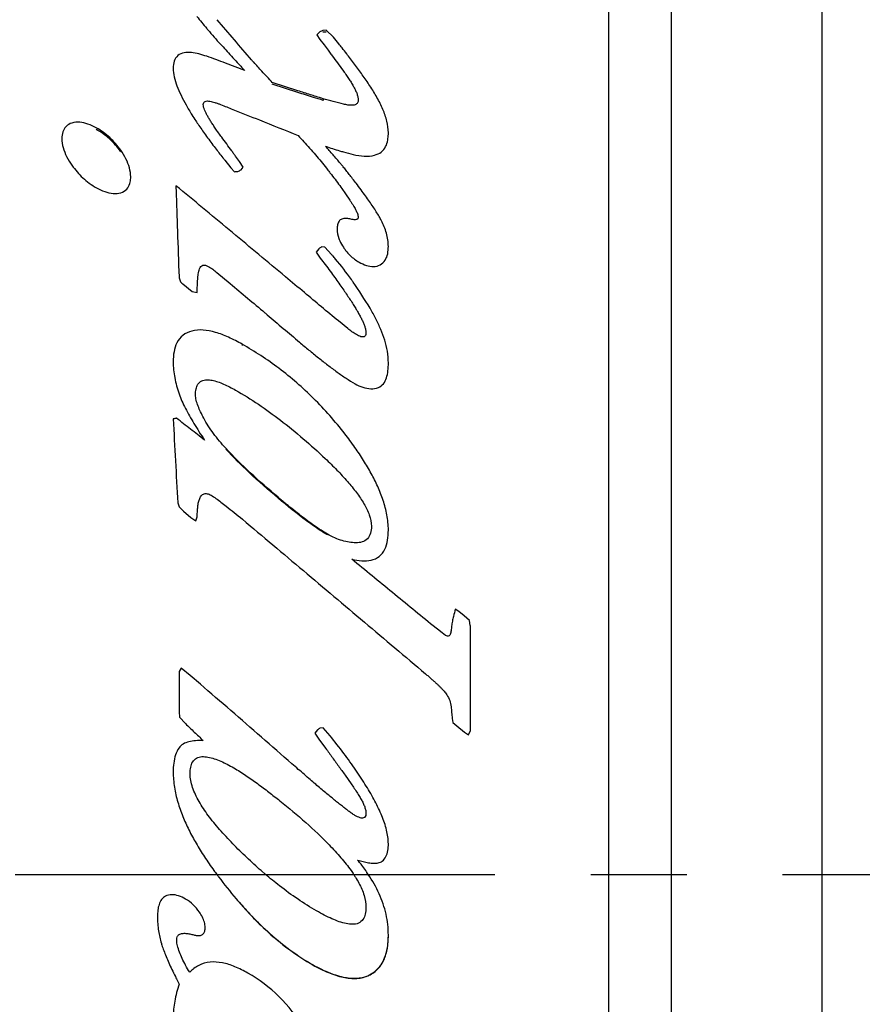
# Model space of a CAD drawing. Header units: millimetres. Extents: x 722 to 923, y -745 to -639.
# Tile 5 of 13: x 759 to 766, y -702 to -694. Entities that reach past the tile are written whole.
import ezdxf

# ---------------------------------------------------------------- set-up
doc = ezdxf.new("R2010")
doc.units = ezdxf.units.MM
doc.linetypes.add('CENTER', pattern=[2, 1.25, -0.25, 0.25, -0.25])

msp = doc.modelspace()

# ---------------------------------------------------------------- linework, layer by layer
for p, q in [((763.8284, -677.2074), (763.8284, -724.2072)), ((764.3284, -677.2074), (764.3284, -724.2072)), ((765.5284, -677.2074), (765.5284, -724.2074)), ((761.5801, -693.982), (761.5534, -693.983)), ((761.6367, -694.0361), (761.5801, -693.982)), ((761.5284, -693.995), (761.5051, -694.0179)), ((761.5051, -694.0179), (761.5301, -694.0561)), ((761.5301, -694.0561), (761.5634, -694.0974)), ((761.5801, -693.9963), (761.5534, -693.9973)), ((761.6801, -694.0901), (761.6367, -694.0361)), ((761.6801, -694.0901), (761.6801, -694.0974)), ((760.9301, -694.303), (760.7767, -694.244)), ((761.3534, -694.464), (761.1501, -694.3988)), ((761.3534, -694.4773), (761.1501, -694.4123)), ((761.5552, -694.5272), (761.5552, -694.5403)), ((760.7717, -695.0175), (760.8201, -695.0778)), ((760.8201, -695.0778), (760.8501, -695.109)), ((760.9167, -695.0723), (760.8884, -695.0289)), ((760.9017, -695.0944), (760.9167, -695.0723)), ((760.4101, -695.2435), (760.3817, -695.2219)), ((761.5684, -695.7092), (761.5417, -695.7089)), ((761.5217, -695.7224), (761.5001, -695.7497)), ((761.5001, -695.7497), (761.5317, -695.7967)), ((761.6217, -695.7684), (761.5684, -695.7092)), ((761.5317, -695.7967), (761.5817, -695.8628)), ((760.5551, -695.9869), (760.5601, -695.9253)), ((760.7084, -695.9123), (760.8151, -696.0001)), ((760.4367, -696.0036), (760.5117, -696.0634)), ((760.5117, -696.0634), (760.5501, -696.0704)), ((761.7517, -696.3585), (761.6767, -696.2985)), ((760.9101, -696.4834), (760.9101, -696.4924)), ((760.3867, -697.0733), (760.3867, -697.0788)), ((760.3967, -697.7474), (760.4067, -697.7798)), ((760.4067, -697.7798), (760.4417, -697.8131)), ((760.4417, -697.8131), (760.5017, -697.8636)), ((760.5501, -697.8601), (760.5551, -697.7947)), ((760.5017, -697.8636), (760.5401, -697.8914)), ((760.5401, -697.8914), (760.5501, -697.8601)), ((761.5901, -697.997), (761.5901, -698.0027)), ((762.6367, -698.6133), (762.6084, -698.5942)), ((762.6801, -698.6486), (762.6367, -698.6133)), ((762.7217, -698.6858), (762.6801, -698.6486)), ((762.7267, -698.7244), (762.7217, -698.6858)), ((762.4901, -698.7734), (762.4317, -698.7281)), ((762.5801, -698.7103), (762.5751, -698.7655)), ((762.5751, -698.7655), (762.5751, -698.7697)), ((762.7267, -698.7244), (762.7267, -699.5679)), ((762.5301, -698.8038), (762.4901, -698.7734)), ((762.4901, -698.7734), (762.4901, -698.7775)), ((762.5301, -698.8038), (762.5301, -698.8078)), ((760.4234, -699.0646), (760.4067, -699.0923)), ((760.4951, -699.1221), (760.4234, -699.0646)), ((760.4067, -699.0923), (760.4067, -699.4113)), ((760.5767, -699.1913), (760.4951, -699.1221)), ((760.5767, -699.1913), (760.5767, -699.1945)), ((760.4067, -699.4113), (760.4117, -699.4545)), ((760.4117, -699.4545), (760.4584, -699.5066)), ((762.5834, -699.4647), (762.5901, -699.4969)), ((761.5551, -699.5411), (761.5301, -699.5417)), ((761.6101, -699.6025), (761.5551, -699.5411)), ((762.5901, -699.4969), (762.6201, -699.5246)), ((762.6201, -699.5246), (762.6817, -699.5749)), ((761.5101, -699.5555), (761.4884, -699.5834)), ((761.4884, -699.5834), (761.5217, -699.6309)), ((761.5217, -699.6309), (761.5751, -699.7033)), ((762.6817, -699.5749), (762.7134, -699.5946)), ((762.7134, -699.5946), (762.7267, -699.5679)), ((761.3067, -699.8267), (761.3067, -699.8286)), ((761.0953, -700.7074), (761.0606, -700.6776)), ((761.4601, -701.4216), (761.4601, -701.4201)), ((761.9105, -701.5166), (761.9105, -701.5149))]:
    msp.add_line(p, q)
at = {"color": 7, "linetype": 'CENTER', "ltscale": 3.058783}
msp.add_line((728.512, -700.7074), (825.5815, -700.7074), dxfattribs=at)
for points in [[(760.5484, -693.8713), (760.5743, -693.9038), (760.6006, -693.9359), (760.6274, -693.9677)], [(760.8476, -694.0579), (760.8018, -694.0045), (760.7559, -693.9511), (760.7101, -693.8978)], [(760.6274, -693.9677), (760.6302, -693.971), (760.633, -693.9743), (760.6358, -693.9776)], [(760.6358, -693.9776), (760.6691, -694.0168), (760.7032, -694.0555), (760.7378, -694.0937)], [(760.9851, -694.2185), (760.9393, -694.1649), (760.8934, -694.1114), (760.8476, -694.0579)], [(760.7378, -694.0937), (760.7409, -694.0971), (760.744, -694.1004), (760.7471, -694.1038)], [(760.7471, -694.1038), (760.7611, -694.1192), (760.7752, -694.1346), (760.7892, -694.15)], [(761.5634, -694.0974), (761.574, -694.1121), (761.5845, -694.1267), (761.5951, -694.1414)], [(761.7061, -694.1226), (761.6974, -694.1118), (761.6888, -694.1009), (761.6801, -694.0901)], [(761.7428, -694.1694), (761.7306, -694.1537), (761.7184, -694.1382), (761.7061, -694.1226)], [(760.6285, -694.1897), (760.6077, -694.1826), (760.5866, -694.1761), (760.5653, -694.1709)], [(760.7012, -694.2158), (760.677, -694.2069), (760.6528, -694.1981), (760.6285, -694.1897)], [(760.7767, -694.244), (760.7516, -694.2346), (760.7264, -694.2251), (760.7012, -694.2158)], [(760.7892, -694.15), (760.8047, -694.1669), (760.8201, -694.1838), (760.8356, -694.2007)], [(760.8356, -694.2007), (760.8513, -694.2178), (760.8671, -694.2349), (760.8828, -694.252)], [(761.5951, -694.1414), (761.5989, -694.1466), (761.6026, -694.1519), (761.6064, -694.1572)], [(761.6064, -694.1572), (761.6132, -694.1666), (761.62, -694.176), (761.6267, -694.1854)], [(761.6267, -694.1854), (761.6409, -694.2045), (761.6551, -694.2236), (761.6692, -694.2426)], [(761.8054, -694.2511), (761.7848, -694.2237), (761.7639, -694.1964), (761.7428, -694.1694)], [(760.8828, -694.252), (760.893, -694.263), (760.9032, -694.274), (760.9134, -694.285)], [(760.9134, -694.285), (760.9189, -694.291), (760.9245, -694.297), (760.9301, -694.303)], [(761.0021, -694.237), (760.9964, -694.2308), (760.9908, -694.2246), (760.9851, -694.2185)], [(761.6692, -694.2426), (761.6834, -694.2617), (761.6976, -694.2808), (761.7117, -694.2999)], [(761.8675, -694.3361), (761.8472, -694.3075), (761.8265, -694.2792), (761.8054, -694.2511)], [(761.7117, -694.2999), (761.72, -694.311), (761.7282, -694.3222), (761.7362, -694.3336)], [(761.9281, -694.4247), (761.9085, -694.3948), (761.8883, -694.3652), (761.8675, -694.3361)], [(761.9845, -694.5175), (761.9669, -694.4859), (761.9479, -694.4551), (761.9281, -694.4247)], [(761.6357, -694.5495), (761.6088, -694.5423), (761.582, -694.5349), (761.5552, -694.5272)], [(760.715, -694.565), (760.7228, -694.5678), (760.7306, -694.5708), (760.7384, -694.5739)], [(760.7384, -694.5739), (760.7707, -694.5868), (760.8029, -694.5996), (760.8351, -694.6125)], [(761.7187, -694.5709), (761.691, -694.564), (761.6633, -694.5568), (761.6357, -694.5495)], [(760.51, -694.6566), (760.5199, -694.6723), (760.53, -694.688), (760.5402, -694.7035)], [(759.7467, -694.7591), (759.7256, -694.7474), (759.7036, -694.7369), (759.6808, -694.7289)], [(760.5402, -694.7035), (760.5482, -694.7157), (760.5563, -694.7278), (760.5645, -694.7398)], [(760.5645, -694.7398), (760.5845, -694.7693), (760.6051, -694.7984), (760.626, -694.8273)], [(759.4734, -694.8456), (759.4734, -694.8694), (759.4771, -694.8935), (759.4833, -694.9165)], [(760.626, -694.8273), (760.6486, -694.8583), (760.6716, -694.889), (760.6949, -694.9195)], [(760.7867, -694.8882), (760.7734, -694.8702), (760.7601, -694.8522), (760.7467, -694.8341)], [(762.0749, -694.8109), (762.075, -694.8067), (762.0751, -694.8026), (762.0751, -694.7984)], [(759.4833, -694.9165), (759.49, -694.9412), (759.4996, -694.9651), (759.5111, -694.988)], [(760.6949, -694.9195), (760.715, -694.9458), (760.7355, -694.9719), (760.7561, -694.9978)], [(760.8267, -694.9424), (760.8134, -694.9243), (760.8001, -694.9063), (760.7867, -694.8882)], [(761.4467, -694.9201), (761.4628, -694.9381), (761.4786, -694.9562), (761.4942, -694.9746)], [(761.6342, -694.9747), (761.6145, -694.9519), (761.5948, -694.929), (761.5751, -694.9062)], [(761.5751, -694.9062), (761.6119, -694.9191), (761.649, -694.931), (761.6864, -694.9421)], [(759.5111, -694.988), (759.5234, -695.0124), (759.5377, -695.0358), (759.5534, -695.0581)], [(760.7561, -694.9978), (760.7613, -695.0044), (760.7665, -695.0109), (760.7717, -695.0175)], [(760.8437, -694.9662), (760.8381, -694.9582), (760.8324, -694.9503), (760.8267, -694.9424)], [(760.8576, -694.9856), (760.853, -694.9791), (760.8483, -694.9727), (760.8437, -694.9662)], [(760.8884, -695.0289), (760.8781, -695.0145), (760.8679, -695.0001), (760.8576, -694.9856)], [(761.4942, -694.9746), (761.5092, -694.9923), (761.5241, -695.0102), (761.5388, -695.0282)], [(761.6934, -695.0432), (761.6737, -695.0203), (761.654, -694.9975), (761.6342, -694.9747)], [(761.6864, -694.9421), (761.697, -694.9452), (761.7076, -694.9483), (761.7182, -694.9512)], [(761.7182, -694.9512), (761.7438, -694.9584), (761.7695, -694.9652), (761.7953, -694.9715)], [(761.7953, -694.9715), (761.824, -694.9785), (761.8534, -694.9834), (761.8829, -694.9847)], [(761.8829, -694.9847), (761.9104, -694.9859), (761.9384, -694.984), (761.965, -694.9773)], [(761.5388, -695.0282), (761.553, -695.0456), (761.5671, -695.0632), (761.5811, -695.0808)], [(761.5811, -695.0808), (761.5894, -695.0911), (761.5976, -695.1016), (761.6058, -695.112)], [(761.6996, -695.0505), (761.6976, -695.0481), (761.6955, -695.0456), (761.6934, -695.0432)], [(761.7081, -695.0608), (761.7053, -695.0574), (761.7025, -695.0539), (761.6996, -695.0505)], [(760.0215, -695.1616), (760.0217, -695.1577), (760.0217, -695.1538), (760.0217, -695.1499)], [(760.8501, -695.109), (760.8542, -695.1087), (760.8584, -695.1084), (760.8626, -695.108)], [(760.8626, -695.108), (760.8667, -695.1077), (760.8709, -695.1074), (760.8751, -695.107)], [(760.8751, -695.107), (760.8795, -695.1049), (760.884, -695.1028), (760.8884, -695.1007)], [(760.8884, -695.1007), (760.8929, -695.0986), (760.8973, -695.0965), (760.9017, -695.0944)], [(761.6058, -695.112), (761.611, -695.1188), (761.6163, -695.1255), (761.6216, -695.1323)], [(761.6216, -695.1323), (761.6472, -695.1653), (761.6722, -695.1987), (761.6966, -695.2326)], [(761.7634, -695.1306), (761.7552, -695.1201), (761.7469, -695.1095), (761.7386, -695.099)], [(759.7484, -695.2367), (759.7699, -695.2487), (759.7922, -695.2594), (759.8153, -695.2676)], [(760.3817, -695.2219), (760.3819, -695.2257), (760.382, -695.2296), (760.3822, -695.2335)], [(760.3822, -695.2335), (760.3823, -695.2372), (760.3824, -695.2408), (760.3825, -695.2445)], [(761.6966, -695.2326), (761.7051, -695.2445), (761.7135, -695.2564), (761.7219, -695.2683)], [(761.8578, -695.2534), (761.8448, -695.236), (761.8316, -695.2187), (761.8183, -695.2015)], [(760.3825, -695.2445), (760.3827, -695.2483), (760.3828, -695.2522), (760.3829, -695.2561)], [(761.7219, -695.2683), (761.7377, -695.2908), (761.7532, -695.3135), (761.7684, -695.3363)], [(761.7684, -695.3363), (761.773, -695.3431), (761.7775, -695.35), (761.7819, -695.3569)], [(761.8138, -695.4113), (761.8166, -695.4167), (761.8192, -695.4221), (761.8217, -695.4276)], [(761.8351, -695.4726), (761.8351, -695.4769), (761.8337, -695.4817), (761.8308, -695.4849)], [(761.67, -695.5317), (761.6676, -695.5425), (761.6667, -695.5536), (761.6667, -695.5646)], [(761.7345, -695.4812), (761.7242, -695.481), (761.7135, -695.4822), (761.7041, -695.4863)], [(761.7669, -695.4857), (761.7563, -695.4832), (761.7454, -695.4814), (761.7345, -695.4812)], [(761.6667, -695.5646), (761.6667, -695.5907), (761.6719, -695.6171), (761.6807, -695.6417)], [(761.5417, -695.7089), (761.5384, -695.7111), (761.5351, -695.7134), (761.5317, -695.7156)], [(761.6807, -695.6417), (761.6828, -695.6474), (761.685, -695.653), (761.6874, -695.6586)], [(761.6874, -695.6586), (761.6954, -695.6769), (761.7053, -695.6944), (761.7163, -695.7109)], [(761.5317, -695.7156), (761.5284, -695.7179), (761.5251, -695.7202), (761.5217, -695.7224)], [(761.631, -695.7788), (761.6279, -695.7753), (761.6248, -695.7718), (761.6217, -695.7684)], [(761.654, -695.8052), (761.6464, -695.7963), (761.6388, -695.7875), (761.631, -695.7788)], [(761.7163, -695.7109), (761.722, -695.7194), (761.7279, -695.7277), (761.7342, -695.7357)], [(761.7342, -695.7357), (761.7456, -695.7505), (761.7582, -695.7645), (761.7717, -695.7774)], [(761.7717, -695.7774), (761.7927, -695.7975), (761.8164, -695.8151), (761.8417, -695.8293)], [(760.6187, -695.8545), (760.6262, -695.8565), (760.6333, -695.8598), (760.6401, -695.8636)], [(760.6401, -695.8636), (760.6524, -695.8705), (760.6643, -695.8785), (760.6757, -695.8868)], [(761.5817, -695.8628), (761.5948, -695.8801), (761.6078, -695.8975), (761.6207, -695.9149)], [(761.7804, -695.9679), (761.7406, -695.9119), (761.6987, -695.8574), (761.654, -695.8052)], [(761.8417, -695.8293), (761.8604, -695.8398), (761.8798, -695.849), (761.9002, -695.8556)], [(760.6757, -695.8868), (760.6869, -695.8949), (760.6977, -695.9035), (760.7084, -695.9123)], [(761.6207, -695.9149), (761.6327, -695.9312), (761.6446, -695.9475), (761.6565, -695.9638)], [(760.5526, -696.0286), (760.5529, -696.0226), (760.5533, -696.0166), (760.5537, -696.0106)], [(760.5537, -696.0106), (760.5541, -696.0027), (760.5546, -695.9948), (760.5551, -695.9869)], [(761.7954, -695.9892), (761.7904, -695.9821), (761.7854, -695.975), (761.7804, -695.9679)], [(761.9289, -696.1971), (761.8867, -696.1264), (761.8425, -696.0568), (761.7954, -695.9892)], [(760.5501, -696.0704), (760.5509, -696.0565), (760.5517, -696.0425), (760.5526, -696.0286)], [(761.6767, -696.2985), (761.5867, -696.2232), (761.4966, -696.1478), (761.4065, -696.0726)], [(761.7194, -696.0524), (761.7287, -696.0657), (761.7378, -696.0791), (761.7469, -696.0926)], [(761.109, -696.2486), (761.1949, -696.3213), (761.2809, -696.3941), (761.3667, -696.4669)], [(761.9759, -696.2817), (761.9612, -696.253), (761.9454, -696.2248), (761.9289, -696.1971)], [(761.7848, -696.384), (761.7736, -696.3757), (761.7626, -696.3672), (761.7517, -696.3585)], [(761.8201, -696.4074), (761.8078, -696.4005), (761.7962, -696.3924), (761.7848, -696.384)], [(761.8868, -696.3419), (761.8896, -696.35), (761.8921, -696.3583), (761.8939, -696.3667)], [(761.8939, -696.3667), (761.8956, -696.3745), (761.8967, -696.3825), (761.8967, -696.3905)], [(761.2029, -696.6756), (761.1097, -696.6053), (761.0117, -696.5409), (760.9101, -696.4834)], [(760.5384, -696.8851), (760.5384, -696.87), (760.5395, -696.8549), (760.5427, -696.8402)], [(760.458, -696.9952), (760.4683, -697.0152), (760.479, -697.0349), (760.49, -697.0544)], [(760.4984, -697.1603), (760.4612, -697.1313), (760.424, -697.1023), (760.3867, -697.0733)], [(760.49, -697.0544), (760.5016, -697.0749), (760.5135, -697.0952), (760.5257, -697.1154)], [(760.5257, -697.1154), (760.5387, -697.1368), (760.552, -697.1581), (760.5655, -697.1792)], [(760.6817, -697.1946), (760.6529, -697.1557), (760.6263, -697.115), (760.6034, -697.0724)], [(760.6101, -697.2474), (760.5729, -697.2184), (760.5356, -697.1894), (760.4984, -697.1603)], [(760.5655, -697.1792), (760.5801, -697.2021), (760.595, -697.2249), (760.6101, -697.2474)], [(760.7802, -697.313), (760.7455, -697.2752), (760.7123, -697.2358), (760.6817, -697.1946)], [(760.5664, -697.7271), (760.5694, -697.7171), (760.5732, -697.7072), (760.5788, -697.6983)], [(760.6309, -697.6743), (760.6418, -697.6763), (760.6521, -697.6812), (760.6617, -697.6866)], [(760.6617, -697.6866), (760.6753, -697.6944), (760.6885, -697.7029), (760.7014, -697.7118)], [(762.0636, -697.8436), (762.0564, -697.8043), (762.0461, -697.7655), (762.0335, -697.7276)], [(761.8804, -697.7544), (761.8971, -697.783), (761.912, -697.8129), (761.9229, -697.8441)], [(761.9229, -697.8441), (761.9331, -697.873), (761.9401, -697.9036), (761.9401, -697.9342)], [(762.0751, -697.9638), (762.0751, -697.9236), (762.0709, -697.8832), (762.0636, -697.8436)], [(761.9401, -697.9342), (761.9401, -697.9529), (761.9383, -697.9719), (761.9329, -697.9897)], [(761.6491, -698.0271), (761.6289, -698.0181), (761.6093, -698.0079), (761.5901, -697.997)], [(761.7072, -698.0486), (761.6873, -698.043), (761.6679, -698.0356), (761.6491, -698.0271)], [(761.7632, -698.0613), (761.7443, -698.0581), (761.7256, -698.0537), (761.7072, -698.0486)], [(761.7834, -698.1965), (761.8096, -698.2029), (761.8364, -698.2076), (761.8633, -698.2093)], [(762.5851, -698.6899), (762.5834, -698.6967), (762.5817, -698.7035), (762.5801, -698.7103)], [(762.5401, -699.2758), (762.5494, -699.2908), (762.5575, -699.3067), (762.5637, -699.3232)], [(762.5637, -699.3232), (762.5695, -699.3389), (762.5736, -699.3553), (762.5751, -699.3719)], [(762.5751, -699.3719), (762.5765, -699.3874), (762.5779, -699.4029), (762.5792, -699.4183)], [(762.5792, -699.4183), (762.5806, -699.4338), (762.582, -699.4493), (762.5834, -699.4647)], [(760.4584, -699.5066), (760.4817, -699.529), (760.5051, -699.5513), (760.5284, -699.5737)], [(760.5284, -699.5737), (760.5517, -699.596), (760.5751, -699.6184), (760.5984, -699.6407)], [(761.7199, -699.7439), (761.6841, -699.6962), (761.6474, -699.6491), (761.6101, -699.6025)], [(761.5751, -699.7033), (761.5933, -699.728), (761.6115, -699.7528), (761.6296, -699.7776)], [(760.5469, -699.7815), (760.5599, -699.7743), (760.575, -699.7708), (760.5898, -699.7697)], [(760.6877, -699.7858), (760.7052, -699.7916), (760.7224, -699.7984), (760.7392, -699.8057)], [(761.8158, -699.8771), (761.7847, -699.8321), (761.7527, -699.7877), (761.7199, -699.7439)], [(760.4951, -699.9037), (760.4951, -699.887), (760.4963, -699.8701), (760.4997, -699.8537)], [(760.3601, -699.8918), (760.3601, -699.9326), (760.3637, -699.9734), (760.3701, -700.0136)], [(760.515, -700.0145), (760.5031, -699.9789), (760.4951, -699.9412), (760.4951, -699.9037)], [(761.8985, -700.0037), (761.8721, -699.9608), (761.8444, -699.9186), (761.8158, -699.8771)], [(761.9678, -700.1246), (761.9462, -700.0835), (761.9229, -700.0432), (761.8985, -700.0037)], [(762.0229, -700.2417), (762.0066, -700.2018), (761.9879, -700.1628), (761.9678, -700.1246)], [(760.9473, -700.5742), (760.9092, -700.538), (760.8718, -700.5011), (760.8351, -700.4635)], [(761.6032, -700.4723), (761.6354, -700.5055), (761.6668, -700.5395), (761.6969, -700.5746)], [(760.6091, -700.567), (760.6336, -700.6045), (760.659, -700.6413), (760.6853, -700.6776)], [(762.0267, -700.6019), (762.0387, -700.5924), (762.0484, -700.5797), (762.0554, -700.566)], [(761.0606, -700.6776), (761.0222, -700.6439), (760.9844, -700.6094), (760.9473, -700.5742)], [(761.6969, -700.5746), (761.7253, -700.6078), (761.7525, -700.642), (761.7778, -700.6776)], [(761.851, -700.6194), (761.8441, -700.6107), (761.8372, -700.602), (761.8301, -700.5934)], [(761.8301, -700.5934), (761.8449, -700.5979), (761.8599, -700.6022), (761.875, -700.6059)], [(761.8633, -700.6353), (761.8593, -700.63), (761.8552, -700.6247), (761.851, -700.6194)], [(761.8944, -700.6776), (761.8843, -700.6633), (761.874, -700.6492), (761.8633, -700.6353)], [(761.875, -700.6059), (761.8889, -700.6093), (761.9031, -700.6123), (761.9173, -700.6146)], [(761.9942, -700.616), (762.0058, -700.6136), (762.0175, -700.6093), (762.0267, -700.6019)], [(760.7072, -700.7074), (760.7096, -700.7107), (760.712, -700.7139), (760.7144, -700.7172)], [(760.7144, -700.7172), (760.7169, -700.7204), (760.7193, -700.7237), (760.7217, -700.7269)], [(760.7217, -700.7269), (760.7667, -700.7867), (760.8133, -700.8452), (760.8618, -700.9021)], [(761.2073, -700.7986), (761.1693, -700.7691), (761.1319, -700.7386), (761.0953, -700.7074)], [(761.7778, -700.6776), (761.7813, -700.6824), (761.7847, -700.6874), (761.7881, -700.6923)], [(761.7881, -700.6923), (761.7916, -700.6973), (761.795, -700.7024), (761.7983, -700.7074)], [(761.7983, -700.7074), (761.8031, -700.7147), (761.8078, -700.722), (761.8125, -700.7294)], [(761.8125, -700.7294), (761.8221, -700.7449), (761.8313, -700.7607), (761.8398, -700.7768)], [(761.9021, -700.6886), (761.8996, -700.6849), (761.897, -700.6812), (761.8944, -700.6776)], [(762.0013, -700.8626), (761.977, -700.8086), (761.9476, -700.7567), (761.9149, -700.7074)], [(761.8398, -700.7768), (761.8566, -700.8082), (761.8712, -700.8411), (761.8815, -700.8752)], [(761.8815, -700.8752), (761.8908, -700.9061), (761.8967, -700.9385), (761.8967, -700.9708)], [(760.5928, -701.0476), (760.5858, -701.0337), (760.5777, -701.0204), (760.5688, -701.0076)], [(760.2659, -701.2572), (760.2672, -701.2617), (760.2686, -701.2663), (760.2701, -701.2708)], [(760.2701, -701.2708), (760.2748, -701.2856), (760.2799, -701.3002), (760.2853, -701.3147)], [(760.3905, -701.2556), (760.3892, -701.2466), (760.3884, -701.2374), (760.3884, -701.2283)], [(760.2853, -701.3147), (760.2912, -701.3305), (760.2974, -701.3461), (760.3039, -701.3617)], [(760.4318, -701.378), (760.4238, -701.3611), (760.4164, -701.3439), (760.4099, -701.3264)], [(760.3039, -701.3617), (760.3108, -701.3784), (760.318, -701.3951), (760.3253, -701.4116)], [(760.4593, -701.4317), (760.4496, -701.4141), (760.4404, -701.3962), (760.4318, -701.378)], [(760.4917, -701.4878), (760.4805, -701.4693), (760.4697, -701.4506), (760.4593, -701.4317)], [(760.4084, -701.5832), (760.3933, -701.6271), (760.3809, -701.6722), (760.3724, -701.7178)], [(760.3868, -701.5408), (760.394, -701.555), (760.4012, -701.5691), (760.4084, -701.5832)], [(760.3724, -701.7178), (760.3645, -701.7607), (760.3601, -701.8044), (760.3601, -701.8479)]]:
    msp.add_open_spline(points, degree=3)
for points, knots in [([(761.5534, -693.983), (761.5492, -693.985), (761.5409, -693.989), (761.5326, -693.993), (761.5284, -693.995)], [0, 0, 0, 0, 0.01386336, 0.02772693, 0.02772693, 0.02772693, 0.02772693]), ([(760.5653, -694.1709), (760.5454, -694.166), (760.5065, -694.1586), (760.4484, -694.1579), (760.3941, -694.178), (760.3634, -694.2276), (760.3601, -694.2648), (760.3601, -694.2837)], [0, 0, 0, 0, 0.0612504, 0.1185052, 0.1730946, 0.2263299, 0.2831245, 0.2831245, 0.2831245, 0.2831245]), ([(760.3601, -694.2837), (760.3601, -694.3072), (760.3671, -694.3558), (760.3818, -694.4021), (760.3906, -694.4256)], [0, 0, 0, 0, 0.0705427, 0.145682, 0.145682, 0.145682, 0.145682]), ([(761.1501, -694.3988), (761.1226, -694.3687), (761.0733, -694.3148), (761.0239, -694.2609), (761.0021, -694.237)], [0, 0, 0, 0, 0.1222693, 0.2192629, 0.2192629, 0.2192629, 0.2192629]), ([(761.7362, -694.3336), (761.7437, -694.3442), (761.758, -694.365), (761.7779, -694.3958), (761.7955, -694.4255), (761.8107, -694.4542), (761.8232, -694.4822), (761.8322, -694.5094), (761.8351, -694.5278), (761.8351, -694.5366)], [0, 0, 0, 0, 0.0390449, 0.0757071, 0.1101023, 0.1424525, 0.173145, 0.2020002, 0.2283406, 0.2283406, 0.2283406, 0.2283406]), ([(760.3906, -694.4256), (760.4001, -694.4509), (760.4225, -694.5023), (760.463, -694.5791), (760.4937, -694.6304), (760.51, -694.6566)], [0, 0, 0, 0, 0.0811653, 0.1678295, 0.2604054, 0.2604054, 0.2604054, 0.2604054]), ([(761.5552, -694.5272), (761.5362, -694.5217), (761.5023, -694.5113), (761.4521, -694.4955), (761.4038, -694.4801), (761.3704, -694.4694), (761.3534, -694.464)], [0, 0, 0, 0, 0.0592902, 0.1064023, 0.1578985, 0.2114468, 0.2114468, 0.2114468, 0.2114468]), ([(761.5552, -694.5403), (761.5291, -694.5328), (761.4619, -694.5118), (761.3947, -694.4905), (761.3534, -694.4773)], [0, 0, 0, 0, 0.0813298, 0.2114059, 0.2114059, 0.2114059, 0.2114059]), ([(762.0751, -694.7984), (762.0751, -694.7676), (762.0656, -694.7037), (762.0325, -694.6098), (762.0018, -694.5485), (761.9845, -694.5175)], [0, 0, 0, 0, 0.0923655, 0.1914688, 0.2978061, 0.2978061, 0.2978061, 0.2978061]), ([(760.6001, -694.5736), (760.6001, -694.5684), (760.6017, -694.5573), (760.6156, -694.5465), (760.6333, -694.5449), (760.6523, -694.5468), (760.6723, -694.5512), (760.6933, -694.5574), (760.7076, -694.5623), (760.715, -694.565)], [0, 0, 0, 0, 0.0155751, 0.0311632, 0.0486534, 0.0677658, 0.0882296, 0.1100572, 0.1335022, 0.1335022, 0.1335022, 0.1335022]), ([(760.7002, -694.7689), (760.6935, -694.7592), (760.6806, -694.7403), (760.6626, -694.7125), (760.6465, -694.6865), (760.6324, -694.6618), (760.6202, -694.6385), (760.6102, -694.6163), (760.6027, -694.5949), (760.6001, -694.5805), (760.6001, -694.5736)], [0, 0, 0, 0, 0.0356081, 0.0685948, 0.0992104, 0.1275366, 0.15376, 0.1781141, 0.2007086, 0.2215312, 0.2215312, 0.2215312, 0.2215312]), ([(761.8351, -694.5366), (761.8351, -694.5446), (761.8322, -694.5617), (761.8099, -694.5781), (761.7815, -694.5809), (761.7506, -694.5781), (761.7295, -694.5735), (761.7187, -694.5709)], [0, 0, 0, 0, 0.0239186, 0.0483715, 0.0767257, 0.1078606, 0.1412483, 0.1412483, 0.1412483, 0.1412483]), ([(760.8351, -694.6125), (760.9057, -694.6406), (761.0791, -694.7097), (761.2524, -694.7789), (761.3552, -694.82)], [0, 0, 0, 0, 0.2278701, 0.5599276, 0.5599276, 0.5599276, 0.5599276]), ([(759.5534, -694.721), (759.5361, -694.7263), (759.5033, -694.7439), (759.4768, -694.7925), (759.4734, -694.8277), (759.4734, -694.8456)], [0, 0, 0, 0, 0.0545116, 0.1056262, 0.1591022, 0.1591022, 0.1591022, 0.1591022]), ([(759.6808, -694.7289), (759.6597, -694.7215), (759.6173, -694.7111), (759.5732, -694.7148), (759.5534, -694.721)], [0, 0, 0, 0, 0.067268, 0.1293094, 0.1293094, 0.1293094, 0.1293094]), ([(759.9417, -694.9371), (759.9165, -694.9011), (759.8583, -694.8333), (759.7857, -694.7808), (759.7467, -694.7591)], [0, 0, 0, 0, 0.1319859, 0.2657542, 0.2657542, 0.2657542, 0.2657542]), ([(759.9417, -694.9494), (759.9159, -694.9127), (759.8575, -694.8451), (759.7849, -694.7929), (759.7467, -694.7718)], [0, 0, 0, 0, 0.1346878, 0.2654984, 0.2654984, 0.2654984, 0.2654984]), ([(760.7467, -694.8341), (760.7386, -694.823), (760.7229, -694.8013), (760.7075, -694.7795), (760.7002, -694.7689)], [0, 0, 0, 0, 0.04157396, 0.08008415, 0.08008415, 0.08008415, 0.08008415]), ([(761.3552, -694.82), (761.3704, -694.8367), (761.401, -694.8701), (761.4315, -694.9034), (761.4467, -694.9201)], [0, 0, 0, 0, 0.0678328, 0.1356865, 0.1356865, 0.1356865, 0.1356865]), ([(761.965, -694.9773), (761.984, -694.9725), (762.0202, -694.9566), (762.0564, -694.9106), (762.0713, -694.8597), (762.0744, -694.8261), (762.0749, -694.8109)], [0, 0, 0, 0, 0.0585811, 0.1142309, 0.1697428, 0.215327, 0.215327, 0.215327, 0.215327]), ([(760.0217, -695.1499), (760.0217, -695.126), (760.0142, -695.0763), (759.9853, -695.0047), (759.9574, -694.9595), (759.9417, -694.9371)], [0, 0, 0, 0, 0.0718211, 0.1485449, 0.2304586, 0.2304586, 0.2304586, 0.2304586]), ([(759.5534, -695.0581), (759.5787, -695.0942), (759.6369, -695.1622), (759.7094, -695.2149), (759.7484, -695.2367)], [0, 0, 0, 0, 0.1321684, 0.266139, 0.266139, 0.266139, 0.266139]), ([(761.7386, -695.099), (761.731, -695.0893), (761.7208, -695.0765), (761.7106, -695.0638), (761.7081, -695.0608)], [0, 0, 0, 0, 0.03724676, 0.04889969, 0.04889969, 0.04889969, 0.04889969]), ([(761.8183, -695.2015), (761.8088, -695.1893), (761.7906, -695.1656), (761.7722, -695.142), (761.7634, -695.1306)], [0, 0, 0, 0, 0.0464996, 0.08971369, 0.08971369, 0.08971369, 0.08971369]), ([(759.9434, -695.276), (759.9608, -695.2706), (759.9934, -695.2524), (760.0167, -695.2066), (760.0209, -695.1756), (760.0215, -695.1616)], [0, 0, 0, 0, 0.0546239, 0.105853, 0.1478233, 0.1478233, 0.1478233, 0.1478233]), ([(759.8153, -695.2676), (759.8367, -695.2752), (759.8792, -695.2859), (759.9237, -695.2822), (759.9434, -695.276)], [0, 0, 0, 0, 0.0679468, 0.1300576, 0.1300576, 0.1300576, 0.1300576]), ([(760.3829, -695.2561), (760.3867, -695.3651), (760.3947, -695.595), (760.4026, -695.8249), (760.4067, -695.9458)], [0, 0, 0, 0, 0.3272876, 0.6900901, 0.6900901, 0.6900901, 0.6900901]), ([(761.4065, -696.0726), (761.3558, -696.0303), (761.1646, -695.8706), (760.8326, -695.5941), (760.5509, -695.3602), (760.4101, -695.2435)], [0, 0, 0, 0, 0.19792, 0.747435, 1.296186, 1.296186, 1.296186, 1.296186]), ([(761.9249, -695.3463), (761.9144, -695.3313), (761.8923, -695.3001), (761.8697, -695.2694), (761.8578, -695.2534)], [0, 0, 0, 0, 0.054863, 0.1145497, 0.1145497, 0.1145497, 0.1145497]), ([(761.7819, -695.3569), (761.786, -695.3633), (761.7937, -695.3757), (761.8044, -695.3938), (761.8108, -695.4056), (761.8138, -695.4113)], [0, 0, 0, 0, 0.02273613, 0.04370366, 0.06307952, 0.06307952, 0.06307952, 0.06307952]), ([(761.9787, -695.4276), (761.9704, -695.4143), (761.9528, -695.387), (761.9345, -695.3602), (761.9249, -695.3463)], [0, 0, 0, 0, 0.04691744, 0.09752532, 0.09752532, 0.09752532, 0.09752532]), ([(761.8217, -695.4276), (761.8241, -695.4327), (761.8284, -695.4427), (761.8333, -695.4577), (761.8351, -695.4677), (761.8351, -695.4726)], [0, 0, 0, 0, 0.01697272, 0.03271132, 0.04719616, 0.04719616, 0.04719616, 0.04719616]), ([(762.0201, -695.4991), (762.014, -695.4875), (762.0006, -695.4635), (761.9864, -695.4399), (761.9787, -695.4276)], [0, 0, 0, 0, 0.03907212, 0.08259637, 0.08259637, 0.08259637, 0.08259637]), ([(761.7041, -695.4863), (761.6953, -695.49), (761.6791, -695.5029), (761.6722, -695.522), (761.67, -695.5317)], [0, 0, 0, 0, 0.02866143, 0.05865698, 0.05865698, 0.05865698, 0.05865698]), ([(761.8308, -695.4849), (761.8277, -695.4884), (761.8174, -695.492), (761.8017, -695.4919), (761.7845, -695.4896), (761.7729, -695.4871), (761.7669, -695.4857)], [0, 0, 0, 0, 0.0141134, 0.03012391, 0.04735268, 0.06583736, 0.06583736, 0.06583736, 0.06583736]), ([(762.0751, -695.7048), (762.0751, -695.6689), (762.0643, -695.5971), (762.0366, -695.5306), (762.0201, -695.4991)], [0, 0, 0, 0, 0.1077384, 0.2145487, 0.2145487, 0.2145487, 0.2145487]), ([(762.0097, -695.8504), (762.0254, -695.8415), (762.0531, -695.8153), (762.0723, -695.7618), (762.0751, -695.724), (762.0751, -695.7048)], [0, 0, 0, 0, 0.0540873, 0.1092276, 0.166866, 0.166866, 0.166866, 0.166866]), ([(760.5601, -695.9253), (760.5608, -695.9177), (760.5629, -695.903), (760.5687, -695.8821), (760.5754, -695.8694), (760.5801, -695.8644)], [0, 0, 0, 0, 0.0228936, 0.04440526, 0.06493725, 0.06493725, 0.06493725, 0.06493725]), ([(760.5801, -695.8644), (760.5847, -695.8594), (760.5971, -695.8512), (760.6118, -695.8527), (760.6187, -695.8545)], [0, 0, 0, 0, 0.0202441, 0.0416467, 0.0416467, 0.0416467, 0.0416467]), ([(761.9002, -695.8556), (761.9186, -695.8616), (761.9561, -695.8692), (761.994, -695.8593), (762.0097, -695.8504)], [0, 0, 0, 0, 0.058091, 0.1121881, 0.1121881, 0.1121881, 0.1121881]), ([(760.4067, -695.9458), (760.4075, -695.9569), (760.413, -695.9792), (760.4281, -695.9967), (760.4367, -696.0036)], [0, 0, 0, 0, 0.03344547, 0.06673014, 0.06673014, 0.06673014, 0.06673014]), ([(760.8151, -696.0001), (760.9071, -696.0778), (761.005, -696.1606), (761.103, -696.2435), (761.109, -696.2486)], [0, 0, 0, 0, 0.3611749, 0.3848322, 0.3848322, 0.3848322, 0.3848322]), ([(761.6565, -695.9638), (761.6675, -695.979), (761.6887, -696.0085), (761.7095, -696.0381), (761.7194, -696.0524)], [0, 0, 0, 0, 0.0563606, 0.1086495, 0.1086495, 0.1086495, 0.1086495]), ([(761.7469, -696.0926), (761.7553, -696.1051), (761.7715, -696.1294), (761.7872, -696.1539), (761.7947, -696.1658)], [0, 0, 0, 0, 0.04530152, 0.08750277, 0.08750277, 0.08750277, 0.08750277]), ([(761.7947, -696.1658), (761.8017, -696.1769), (761.8113, -696.1925), (761.8206, -696.2082), (761.8233, -696.2127)], [0, 0, 0, 0, 0.03922438, 0.05486816, 0.05486816, 0.05486816, 0.05486816]), ([(761.8233, -696.2127), (761.8268, -696.2186), (761.8359, -696.2344), (761.8499, -696.2596), (761.8644, -696.288), (761.8769, -696.3151), (761.8839, -696.3331), (761.8868, -696.3419)], [0, 0, 0, 0, 0.0207419, 0.0546434, 0.0865003, 0.1163819, 0.1442001, 0.1442001, 0.1442001, 0.1442001]), ([(762.0751, -696.6325), (762.0751, -696.6016), (762.0693, -696.5399), (762.0474, -696.4505), (762.0158, -696.3643), (761.9899, -696.309), (761.9759, -696.2817)], [0, 0, 0, 0, 0.092739, 0.1846883, 0.2755106, 0.3677151, 0.3677151, 0.3677151, 0.3677151]), ([(760.5076, -696.3785), (760.4825, -696.3853), (760.4344, -696.4075), (760.3859, -696.4696), (760.3636, -696.5445), (760.3601, -696.5967), (760.3601, -696.6235)], [0, 0, 0, 0, 0.0780299, 0.1531279, 0.2289445, 0.3093013, 0.3093013, 0.3093013, 0.3093013]), ([(760.9101, -696.4834), (760.8745, -696.4633), (760.8052, -696.4274), (760.7012, -696.3875), (760.6021, -696.3669), (760.537, -696.3705), (760.5076, -696.3785)], [0, 0, 0, 0, 0.1226746, 0.2336462, 0.3332151, 0.4248073, 0.4248073, 0.4248073, 0.4248073]), ([(761.8967, -696.3905), (761.8967, -696.396), (761.8961, -696.4065), (761.8893, -696.4219), (761.8726, -696.4275), (761.8553, -696.4238), (761.8377, -696.4169), (761.826, -696.4108), (761.8201, -696.4074)], [0, 0, 0, 0, 0.0164021, 0.03163, 0.0470928, 0.0646254, 0.0836705, 0.1040699, 0.1040699, 0.1040699, 0.1040699]), ([(761.3667, -696.4669), (761.3916, -696.488), (761.4414, -696.5298), (761.5165, -696.591), (761.5914, -696.6496), (761.6648, -696.7043), (761.737, -696.7545), (761.7854, -696.7849), (761.8101, -696.7988)], [0, 0, 0, 0, 0.0978306, 0.1949774, 0.2906306, 0.3831071, 0.4694877, 0.5544669, 0.5544669, 0.5544669, 0.5544669]), ([(760.3601, -696.6235), (760.3601, -696.6658), (760.3692, -696.7531), (760.3925, -696.8374), (760.4072, -696.8797)], [0, 0, 0, 0, 0.1268485, 0.2614305, 0.2614305, 0.2614305, 0.2614305]), ([(761.9955, -696.8277), (762.0109, -696.8217), (762.0393, -696.7997), (762.0622, -696.7505), (762.0733, -696.6937), (762.0751, -696.6535), (762.0751, -696.6325)], [0, 0, 0, 0, 0.0496176, 0.102027, 0.1594419, 0.2224627, 0.2224627, 0.2224627, 0.2224627]), ([(761.7284, -697.1979), (761.6513, -697.0985), (761.4874, -696.9121), (761.3, -696.7491), (761.2029, -696.6756)], [0, 0, 0, 0, 0.3772111, 0.7425097, 0.7425097, 0.7425097, 0.7425097]), ([(760.5427, -696.8402), (760.5456, -696.827), (760.5546, -696.8011), (760.586, -696.7729), (760.6133, -696.7678), (760.6267, -696.7672)], [0, 0, 0, 0, 0.0404903, 0.0799347, 0.1204659, 0.1204659, 0.1204659, 0.1204659]), ([(760.6267, -696.7672), (760.6413, -696.7666), (760.6717, -696.7699), (760.7169, -696.7826), (760.7633, -696.8009), (760.8102, -696.8234), (760.8412, -696.8402), (760.8567, -696.849)], [0, 0, 0, 0, 0.0436769, 0.0907621, 0.1407533, 0.1930387, 0.2466175, 0.2466175, 0.2466175, 0.2466175]), ([(761.8101, -696.7988), (761.8296, -696.8099), (761.8695, -696.8288), (761.9335, -696.8421), (761.9762, -696.8351), (761.9955, -696.8277)], [0, 0, 0, 0, 0.0673024, 0.1314936, 0.1933892, 0.1933892, 0.1933892, 0.1933892]), ([(760.4072, -696.8797), (760.4139, -696.8991), (760.4298, -696.9382), (760.4482, -696.976), (760.458, -696.9952)], [0, 0, 0, 0, 0.0615878, 0.1262286, 0.1262286, 0.1262286, 0.1262286]), ([(760.6034, -697.0724), (760.5948, -697.0563), (760.5787, -697.0247), (760.5583, -696.9773), (760.5434, -696.9313), (760.5384, -696.9002), (760.5384, -696.8851)], [0, 0, 0, 0, 0.054805, 0.106221, 0.1545756, 0.1998334, 0.1998334, 0.1998334, 0.1998334]), ([(760.8567, -696.849), (760.9816, -696.9198), (761.2306, -697.0895), (761.4577, -697.2866), (761.5716, -697.3943)], [0, 0, 0, 0, 0.4305324, 0.9006429, 0.9006429, 0.9006429, 0.9006429]), ([(760.3867, -697.0733), (760.3823, -697.0742), (760.3734, -697.076), (760.3645, -697.0779), (760.3601, -697.0788)], [0, 0, 0, 0, 0.0136152, 0.02723041, 0.02723041, 0.02723041, 0.02723041]), ([(760.3601, -697.0788), (760.3662, -697.1901), (760.3784, -697.413), (760.3906, -697.6358), (760.3967, -697.7474)], [0, 0, 0, 0, 0.3344646, 0.6696086, 0.6696086, 0.6696086, 0.6696086]), ([(762.0335, -697.7276), (762.0212, -697.6902), (761.9922, -697.6171), (761.9392, -697.5115), (761.878, -697.4079), (761.8077, -697.3029), (761.756, -697.2334), (761.7284, -697.1979)], [0, 0, 0, 0, 0.118309, 0.235219, 0.3542373, 0.4791829, 0.6140327, 0.6140327, 0.6140327, 0.6140327]), ([(761.1965, -697.7034), (761.1212, -697.6398), (760.9781, -697.5143), (760.8423, -697.3806), (760.7802, -697.313)], [0, 0, 0, 0, 0.2956057, 0.5709817, 0.5709817, 0.5709817, 0.5709817]), ([(761.1965, -697.7098), (761.1179, -697.6435), (760.9748, -697.5182), (760.8393, -697.3845), (760.7802, -697.3202)], [0, 0, 0, 0, 0.3085699, 0.5704165, 0.5704165, 0.5704165, 0.5704165]), ([(761.5716, -697.3943), (761.6036, -697.4245), (761.6643, -697.4839), (761.7482, -697.5741), (761.8209, -697.6627), (761.8625, -697.7237), (761.8804, -697.7544)], [0, 0, 0, 0, 0.1320417, 0.2549291, 0.3692433, 0.4757901, 0.4757901, 0.4757901, 0.4757901]), ([(760.5551, -697.7947), (760.556, -697.7829), (760.5585, -697.7602), (760.5632, -697.7377), (760.5664, -697.7271)], [0, 0, 0, 0, 0.03554706, 0.06862259, 0.06862259, 0.06862259, 0.06862259]), ([(760.5788, -697.6983), (760.5842, -697.6897), (760.5989, -697.6734), (760.621, -697.6725), (760.6309, -697.6743)], [0, 0, 0, 0, 0.03043783, 0.06069758, 0.06069758, 0.06069758, 0.06069758]), ([(760.7014, -697.7118), (760.7148, -697.7211), (760.742, -697.7411), (760.7683, -697.762), (760.7817, -697.7729)], [0, 0, 0, 0, 0.049141, 0.1009769, 0.1009769, 0.1009769, 0.1009769]), ([(761.5901, -697.997), (761.5725, -697.9869), (761.5371, -697.9651), (761.4844, -697.9294), (761.4308, -697.8907), (761.3761, -697.8493), (761.3193, -697.8047), (761.2591, -697.7558), (761.2179, -697.7214), (761.1965, -697.7034)], [0, 0, 0, 0, 0.0606936, 0.1247116, 0.1908348, 0.2590472, 0.3306475, 0.4075854, 0.4915601, 0.4915601, 0.4915601, 0.4915601]), ([(761.5901, -698.0027), (761.564, -697.9879), (761.5073, -697.9518), (761.3742, -697.8564), (761.2703, -697.772), (761.1965, -697.7098)], [0, 0, 0, 0, 0.0898871, 0.2015769, 0.4911273, 0.4911273, 0.4911273, 0.4911273]), ([(760.7817, -697.7729), (760.8034, -697.7904), (760.8468, -697.8255), (760.8901, -697.8606), (760.9117, -697.8782)], [0, 0, 0, 0, 0.0836445, 0.1672983, 0.1672983, 0.1672983, 0.1672983]), ([(760.9117, -697.8782), (761.0739, -698.0146), (761.3982, -698.2877), (761.8845, -698.6979), (762.2086, -698.9717), (762.3707, -699.1087)], [0, 0, 0, 0, 0.635747, 1.271969, 1.908611, 1.908611, 1.908611, 1.908611]), ([(762.0466, -698.117), (762.0577, -698.0946), (762.0718, -698.0434), (762.0751, -697.9911), (762.0751, -697.9638)], [0, 0, 0, 0, 0.074997, 0.1567506, 0.1567506, 0.1567506, 0.1567506]), ([(761.8657, -698.0589), (761.8498, -698.064), (761.815, -698.0677), (761.7807, -698.0641), (761.7632, -698.0613)], [0, 0, 0, 0, 0.0500285, 0.1031602, 0.1031602, 0.1031602, 0.1031602]), ([(761.9329, -697.9897), (761.9279, -698.0059), (761.9118, -698.037), (761.8812, -698.0539), (761.8657, -698.0589)], [0, 0, 0, 0, 0.0508842, 0.09977901, 0.09977901, 0.09977901, 0.09977901]), ([(761.8633, -698.2093), (761.888, -698.2109), (761.9374, -698.2091), (762.0064, -698.1787), (762.036, -698.1385), (762.0466, -698.117)], [0, 0, 0, 0, 0.0744179, 0.1461334, 0.2180132, 0.2180132, 0.2180132, 0.2180132]), ([(762.4317, -698.7281), (762.3237, -698.6394), (762.1077, -698.4621), (761.8915, -698.285), (761.7834, -698.1965)], [0, 0, 0, 0, 0.4192943, 0.8384047, 0.8384047, 0.8384047, 0.8384047]), ([(762.6084, -698.5942), (762.6037, -698.6135), (762.5959, -698.6454), (762.5881, -698.6773), (762.5851, -698.6899)], [0, 0, 0, 0, 0.05979524, 0.09852839, 0.09852839, 0.09852839, 0.09852839]), ([(762.5751, -698.7655), (762.5746, -698.7709), (762.5733, -698.7813), (762.5693, -698.796), (762.5605, -698.8092), (762.5441, -698.8111), (762.5348, -698.8065), (762.5301, -698.8038)], [0, 0, 0, 0, 0.01614151, 0.03142205, 0.0459191, 0.06014212, 0.07639978, 0.07639978, 0.07639978, 0.07639978]), ([(762.3707, -699.1087), (762.3789, -699.1157), (762.3945, -699.129), (762.417, -699.1486), (762.4375, -699.1669), (762.4563, -699.1842), (762.4738, -699.2007), (762.4899, -699.2167), (762.5048, -699.2321), (762.5183, -699.247), (762.5302, -699.2613), (762.5371, -699.271), (762.5401, -699.2758)], [0, 0, 0, 0, 0.0321328, 0.0618166, 0.0893098, 0.1147042, 0.1385909, 0.161277, 0.1827774, 0.2029276, 0.2214579, 0.238553, 0.238553, 0.238553, 0.238553]), ([(761.3067, -699.8267), (761.2256, -699.7561), (761.0634, -699.6148), (760.8201, -699.403), (760.6579, -699.2619), (760.5767, -699.1913)], [0, 0, 0, 0, 0.3226642, 0.6452694, 0.9678054, 0.9678054, 0.9678054, 0.9678054]), ([(761.5301, -699.5417), (761.5267, -699.544), (761.5201, -699.5486), (761.5134, -699.5532), (761.5101, -699.5555)], [0, 0, 0, 0, 0.01217113, 0.02434231, 0.02434231, 0.02434231, 0.02434231]), ([(760.4067, -699.6993), (760.3945, -699.7165), (760.376, -699.7564), (760.3625, -699.8223), (760.3601, -699.8681), (760.3601, -699.8918)], [0, 0, 0, 0, 0.0634327, 0.1297157, 0.2008103, 0.2008103, 0.2008103, 0.2008103]), ([(760.4852, -699.6513), (760.4695, -699.6553), (760.4398, -699.6661), (760.4153, -699.6871), (760.4067, -699.6993)], [0, 0, 0, 0, 0.04882958, 0.09345419, 0.09345419, 0.09345419, 0.09345419]), ([(760.5984, -699.6407), (760.5786, -699.6404), (760.5406, -699.6411), (760.5028, -699.6467), (760.4852, -699.6513)], [0, 0, 0, 0, 0.0595137, 0.113914, 0.113914, 0.113914, 0.113914]), ([(760.4997, -699.8537), (760.5027, -699.839), (760.5121, -699.8103), (760.5342, -699.7885), (760.5469, -699.7815)], [0, 0, 0, 0, 0.0449853, 0.08855024, 0.08855024, 0.08855024, 0.08855024]), ([(760.5898, -699.7697), (760.6057, -699.7686), (760.6392, -699.7716), (760.6713, -699.7804), (760.6877, -699.7858)], [0, 0, 0, 0, 0.04786482, 0.09970015, 0.09970015, 0.09970015, 0.09970015]), ([(761.6296, -699.7776), (761.6479, -699.8026), (761.6836, -699.8518), (761.7354, -699.9242), (761.7861, -699.9966), (761.8188, -700.045), (761.8351, -700.0706)], [0, 0, 0, 0, 0.0928002, 0.1825901, 0.2668995, 0.3578737, 0.3578737, 0.3578737, 0.3578737]), ([(760.7392, -699.8057), (760.7569, -699.8135), (760.792, -699.8304), (760.8263, -699.8492), (760.8434, -699.8591)], [0, 0, 0, 0, 0.0577954, 0.1170977, 0.1170977, 0.1170977, 0.1170977]), ([(760.8434, -699.8591), (760.8762, -699.8779), (760.9399, -699.9187), (761.0323, -699.9841), (761.1222, -700.0518), (761.1809, -700.0979), (761.2099, -700.121)], [0, 0, 0, 0, 0.1132956, 0.2269415, 0.3395677, 0.450817, 0.450817, 0.450817, 0.450817]), ([(761.4058, -699.9126), (761.3896, -699.8987), (761.3566, -699.8701), (761.3236, -699.8414), (761.3067, -699.8267)], [0, 0, 0, 0, 0.0640842, 0.131118, 0.131118, 0.131118, 0.131118]), ([(761.6466, -700.1157), (761.6352, -700.1064), (761.6117, -700.0871), (761.5753, -700.0568), (761.5364, -700.0242), (761.4951, -699.9891), (761.4512, -699.9517), (761.4212, -699.9259), (761.4058, -699.9126)], [0, 0, 0, 0, 0.0441255, 0.0913912, 0.1420509, 0.196318, 0.254031, 0.315016, 0.315016, 0.315016, 0.315016]), ([(760.3701, -700.0136), (760.3765, -700.0535), (760.395, -700.1322), (760.4351, -700.2457), (760.4849, -700.355), (760.5429, -700.4621), (760.5861, -700.5319), (760.6091, -700.567)], [0, 0, 0, 0, 0.1214058, 0.2417393, 0.3606059, 0.4812387, 0.6069346, 0.6069346, 0.6069346, 0.6069346]), ([(760.8351, -700.4635), (760.7989, -700.4264), (760.7308, -700.3534), (760.6397, -700.2417), (760.5654, -700.1309), (760.528, -700.0535), (760.515, -700.0145)], [0, 0, 0, 0, 0.155475, 0.2992194, 0.4319912, 0.5552271, 0.5552271, 0.5552271, 0.5552271]), ([(761.8351, -700.0706), (761.8417, -700.0811), (761.8542, -700.1017), (761.8706, -700.1324), (761.884, -700.1621), (761.8936, -700.1908), (761.8967, -700.2102), (761.8967, -700.2195)], [0, 0, 0, 0, 0.0373313, 0.0720684, 0.1044147, 0.1348908, 0.1628048, 0.1628048, 0.1628048, 0.1628048]), ([(761.2099, -700.121), (761.2806, -700.1771), (761.4157, -700.2899), (761.5435, -700.411), (761.6032, -700.4723)], [0, 0, 0, 0, 0.2707616, 0.5276204, 0.5276204, 0.5276204, 0.5276204]), ([(761.7083, -700.1652), (761.6983, -700.1573), (761.6777, -700.1409), (761.6572, -700.1243), (761.6466, -700.1157)], [0, 0, 0, 0, 0.03813148, 0.07907189, 0.07907189, 0.07907189, 0.07907189]), ([(761.7578, -700.203), (761.75, -700.1973), (761.7334, -700.1848), (761.717, -700.1721), (761.7083, -700.1652)], [0, 0, 0, 0, 0.02894249, 0.06229667, 0.06229667, 0.06229667, 0.06229667]), ([(761.8084, -700.2374), (761.7994, -700.2323), (761.7824, -700.2209), (761.7659, -700.209), (761.7578, -700.203)], [0, 0, 0, 0, 0.03103947, 0.06124492, 0.06124492, 0.06124492, 0.06124492]), ([(761.8967, -700.2195), (761.8967, -700.2258), (761.896, -700.2379), (761.8877, -700.2555), (761.8683, -700.2611), (761.8488, -700.2567), (761.8285, -700.2485), (761.8152, -700.2413), (761.8084, -700.2374)], [0, 0, 0, 0, 0.0189374, 0.0364132, 0.0540531, 0.0740982, 0.0959385, 0.119443, 0.119443, 0.119443, 0.119443]), ([(762.0751, -700.4639), (762.0751, -700.4271), (762.063, -700.3508), (762.0379, -700.2784), (762.0229, -700.2417)], [0, 0, 0, 0, 0.1102735, 0.2292793, 0.2292793, 0.2292793, 0.2292793]), ([(762.0554, -700.566), (762.0631, -700.5511), (762.0728, -700.517), (762.0751, -700.482), (762.0751, -700.4639)], [0, 0, 0, 0, 0.050283, 0.1047056, 0.1047056, 0.1047056, 0.1047056]), ([(761.9173, -700.6146), (761.9303, -700.6167), (761.9559, -700.6196), (761.9819, -700.6186), (761.9942, -700.616)], [0, 0, 0, 0, 0.03966337, 0.07721085, 0.07721085, 0.07721085, 0.07721085]), ([(760.6853, -700.6776), (760.6889, -700.6825), (760.6962, -700.6925), (760.7035, -700.7025), (760.7072, -700.7074)], [0, 0, 0, 0, 0.0184789, 0.03703412, 0.03703412, 0.03703412, 0.03703412]), ([(761.9149, -700.7074), (761.9115, -700.7024), (761.9073, -700.6961), (761.903, -700.6899), (761.9021, -700.6886)], [0, 0, 0, 0, 0.01806338, 0.02274095, 0.02274095, 0.02274095, 0.02274095]), ([(761.5034, -700.9986), (761.4528, -700.9695), (761.3518, -700.9061), (761.2554, -700.8359), (761.2073, -700.7986)], [0, 0, 0, 0, 0.1750321, 0.3574916, 0.3574916, 0.3574916, 0.3574916]), ([(760.2988, -700.8814), (760.2868, -700.8876), (760.2648, -700.9069), (760.2459, -700.947), (760.2366, -700.9935), (760.2351, -701.0261), (760.2351, -701.0431)], [0, 0, 0, 0, 0.0405965, 0.0842377, 0.1309579, 0.1819516, 0.1819516, 0.1819516, 0.1819516]), ([(760.4584, -700.9041), (760.4408, -700.894), (760.4058, -700.8771), (760.3503, -700.8655), (760.314, -700.8735), (760.2988, -700.8814)], [0, 0, 0, 0, 0.0608525, 0.1159892, 0.1673877, 0.1673877, 0.1673877, 0.1673877]), ([(762.0751, -701.1913), (762.0751, -701.1355), (762.062, -701.0222), (762.0248, -700.9147), (762.0013, -700.8626)], [0, 0, 0, 0, 0.1672925, 0.3387928, 0.3387928, 0.3387928, 0.3387928]), ([(760.5688, -701.0076), (760.5544, -700.9867), (760.5215, -700.9475), (760.4804, -700.9168), (760.4584, -700.9041)], [0, 0, 0, 0, 0.0761951, 0.1522438, 0.1522438, 0.1522438, 0.1522438]), ([(760.8618, -700.9021), (760.8928, -700.9386), (761, -701.0592), (761.1918, -701.2434), (761.37, -701.3699), (761.4601, -701.4216)], [0, 0, 0, 0, 0.1435789, 0.4839924, 0.795629, 0.795629, 0.795629, 0.795629]), ([(760.862, -700.9021), (760.9326, -700.9849), (761.1139, -701.1779), (761.3248, -701.3426), (761.4601, -701.4201)], [0, 0, 0, 0, 0.3261011, 0.7938182, 0.7938182, 0.7938182, 0.7938182]), ([(760.2351, -701.0431), (760.2351, -701.0817), (760.2403, -701.1542), (760.2563, -701.2249), (760.2659, -701.2572)], [0, 0, 0, 0, 0.1159303, 0.2168274, 0.2168274, 0.2168274, 0.2168274]), ([(761.8967, -700.9708), (761.8967, -700.9886), (761.8942, -701.0222), (761.8768, -701.0694), (761.8383, -701.1006), (761.789, -701.108), (761.7369, -701.1013), (761.6818, -701.0852), (761.6238, -701.0616), (761.5638, -701.0323), (761.5236, -701.0102), (761.5034, -700.9986)], [0, 0, 0, 0, 0.0533943, 0.1007108, 0.146631, 0.1942129, 0.2459828, 0.3033942, 0.3660983, 0.4336181, 0.5035836, 0.5035836, 0.5035836, 0.5035836]), ([(760.6151, -701.1301), (760.6151, -701.1161), (760.6104, -701.0874), (760.5994, -701.0607), (760.5928, -701.0476)], [0, 0, 0, 0, 0.04198383, 0.08607476, 0.08607476, 0.08607476, 0.08607476]), ([(760.3884, -701.2283), (760.3884, -701.2204), (760.3904, -701.204), (760.4075, -701.184), (760.4336, -701.177), (760.4621, -701.1771), (760.4925, -701.1817), (760.513, -701.1868), (760.5235, -701.1897)], [0, 0, 0, 0, 0.0238489, 0.0477373, 0.0738036, 0.1022033, 0.132969, 0.1656763, 0.1656763, 0.1656763, 0.1656763]), ([(760.5235, -701.1897), (760.5326, -701.1923), (760.5506, -701.1961), (760.5775, -701.1961), (760.5936, -701.1877), (760.5994, -701.1819)], [0, 0, 0, 0, 0.02837334, 0.05490533, 0.07951456, 0.07951456, 0.07951456, 0.07951456]), ([(760.5994, -701.1819), (760.6055, -701.1757), (760.6137, -701.1582), (760.6151, -701.1398), (760.6151, -701.1301)], [0, 0, 0, 0, 0.02614709, 0.05508098, 0.05508098, 0.05508098, 0.05508098]), ([(761.9105, -701.5149), (761.948, -701.499), (762.0172, -701.4466), (762.0679, -701.3245), (762.0751, -701.2364), (762.0751, -701.1902)], [0, 0, 0, 0, 0.1220941, 0.2464536, 0.3850243, 0.3850243, 0.3850243, 0.3850243]), ([(761.9105, -701.5166), (761.9382, -701.5049), (761.9911, -701.4707), (762.0444, -701.3905), (762.0707, -701.2941), (762.0751, -701.2261), (762.0751, -701.1913)], [0, 0, 0, 0, 0.0902327, 0.1833778, 0.2822468, 0.3867852, 0.3867852, 0.3867852, 0.3867852]), ([(760.4099, -701.3264), (760.4037, -701.3099), (760.3962, -701.2865), (760.3916, -701.2625), (760.3905, -701.2556)], [0, 0, 0, 0, 0.05272884, 0.07342005, 0.07342005, 0.07342005, 0.07342005]), ([(760.3253, -701.4116), (760.3333, -701.4294), (760.3503, -701.4663), (760.3711, -701.5092), (760.3837, -701.5345), (760.3868, -701.5408)], [0, 0, 0, 0, 0.0585154, 0.1218478, 0.1431407, 0.1431407, 0.1431407, 0.1431407]), ([(760.9551, -701.4942), (760.9219, -701.4752), (760.8565, -701.4419), (760.7552, -701.4091), (760.6554, -701.4012), (760.5625, -701.427), (760.5128, -701.4657), (760.4917, -701.4878)], [0, 0, 0, 0, 0.1146818, 0.2196208, 0.3176665, 0.4105771, 0.5021, 0.5021, 0.5021, 0.5021]), ([(761.4601, -701.4201), (761.5037, -701.4451), (761.5861, -701.4874), (761.7074, -701.5284), (761.8159, -701.5405), (761.8821, -701.5268), (761.9105, -701.5149)], [0, 0, 0, 0, 0.150858, 0.2768876, 0.3824131, 0.47488, 0.47488, 0.47488, 0.47488]), ([(761.4601, -701.4216), (761.4999, -701.4445), (761.5777, -701.4849), (761.6953, -701.5271), (761.8077, -701.5431), (761.8793, -701.5298), (761.9105, -701.5166)], [0, 0, 0, 0, 0.1377922, 0.2624269, 0.3732188, 0.4748863, 0.4748863, 0.4748863, 0.4748863]), ([(761.4013, -701.9285), (761.345, -701.8389), (761.2138, -701.6731), (761.0447, -701.5457), (760.9551, -701.4942)], [0, 0, 0, 0, 0.3173197, 0.6274527, 0.6274527, 0.6274527, 0.6274527])]:
    msp.add_open_spline(points, degree=3, knots=knots)

doc.saveas('drawing.dxf')
